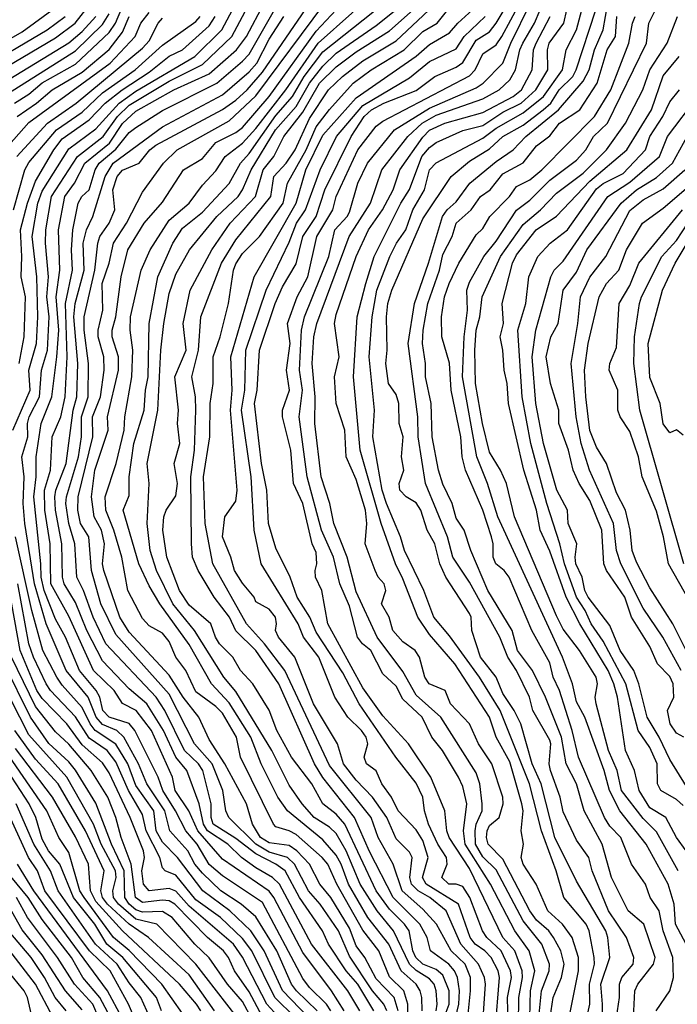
# Model space of a CAD drawing. Header units: metres. Extents: x -51132 to -49532, y -231222 to -229437.
# Tile 128 of 256: x -50668 to -50619, y -230732 to -230659. Entities that reach past the tile are written whole.
import ezdxf

# ---------------------------------------------------------------- set-up
doc = ezdxf.new("R2010")
doc.units = ezdxf.units.M
for name, color, linetype in [('CONTOUR_HALF', 8, 'Continuous'), ('CONTOUR_INDEX', 1, 'Continuous'), ('CONTOUR_INTER', 3, 'Continuous')]:
    doc.layers.add(name, color=color, linetype=linetype)

msp = doc.modelspace()

# ---------------------------------------------------------------- linework, layer by layer
at = {"layer": 'CONTOUR_HALF'}
for points, elevation in [([(-50645.507, -230732.759), (-50647.053, -230731.259), (-50647.417, -230730.759), (-50648.525, -230728.259), (-50650.08, -230725.702), (-50651.184, -230724.759), (-50652.709, -230723.759), (-50654.08, -230722.449), (-50654.653, -230721.759), (-50655.184, -230720.759), (-50656.521, -230719.259), (-50656.891, -230717.759), (-50658.239, -230715.759), (-50658.876, -230714.259), (-50659.968, -230712.259), (-50660.495, -230711.759), (-50661.58, -230711.314), (-50662.042, -230710.759), (-50662.636, -230709.259), (-50664.284, -230707.259), (-50665.8, -230703.759), (-50666.674, -230700.759), (-50667.382, -230696.259), (-50667.503, -230694.759), (-50667.431, -230692.759), (-50667.618, -230691.259), (-50667.152, -230689.759), (-50667.194, -230688.759), (-50667.066, -230688.259), (-50666.283, -230686.759), (-50666.13, -230684.759), (-50665.696, -230683.259), (-50665.561, -230680.759), (-50665.745, -230679.259), (-50665.609, -230677.759), (-50665.847, -230675.259), (-50665.811, -230674.259), (-50665.377, -230671.759), (-50663.454, -230668.759), (-50661.522, -230667.259), (-50660.44, -230665.759), (-50659.58, -230664.921), (-50656.58, -230663.116), (-50654.08, -230661.863), (-50651.876, -230659.759), (-50650.281, -230656.759)], 36.5), ([(-50626.832, -230734.259), (-50625.936, -230729.759), (-50625.936, -230728.759), (-50626.412, -230727.259), (-50627.116, -230726.259), (-50628.222, -230725.259), (-50629.099, -230723.259), (-50630.073, -230721.759), (-50630.223, -230721.259), (-50630.04, -230720.259), (-50630.207, -230719.259), (-50630.062, -230717.759), (-50630.158, -230717.259), (-50631.08, -230714.11), (-50632.091, -230712.259), (-50632.58, -230710.747), (-50635.184, -230706.759), (-50637.08, -230704.56), (-50637.962, -230703.259), (-50639.08, -230700.381), (-50639.641, -230699.259), (-50640.708, -230696.259), (-50642.264, -230690.759), (-50642.771, -230685.259), (-50642.497, -230680.759), (-50641.863, -230678.259), (-50641.224, -230676.259), (-50639.222, -230672.259), (-50638.58, -230671.224), (-50637.654, -230668.759), (-50637.08, -230668.081), (-50636.58, -230667.709), (-50634.58, -230666.815), (-50633.08, -230666.433), (-50631.58, -230665.444), (-50630.212, -230664.759), (-50629.122, -230663.759), (-50628.217, -230662.259), (-50628.252, -230660.759), (-50628.133, -230660.259), (-50627.017, -230658.759), (-50626.578, -230656.759)], 46.5), ([(-50671.08, -230661.41), (-50667.58, -230659.412), (-50665.08, -230657.601)], 30.5), ([(-50670.017, -230662.759), (-50665.08, -230659.88), (-50663.606, -230658.759), (-50662.441, -230657.259)], 31.5), ([(-50641.24, -230732.759), (-50642.456, -230730.759), (-50643.323, -230729.759), (-50644.65, -230727.759), (-50645.09, -230726.759), (-50646.813, -230724.259), (-50647.889, -230722.259), (-50648.58, -230721.766), (-50650.08, -230721.003), (-50651.58, -230719.845), (-50653.285, -230718.759), (-50653.431, -230718.259), (-50653.44, -230717.259), (-50654.048, -230714.759), (-50654.384, -230714.259), (-50655.424, -230713.259), (-50656.902, -230710.259), (-50657.544, -230709.259), (-50661.329, -230705.259), (-50662.281, -230703.259), (-50662.996, -230701.259), (-50663.493, -230700.259), (-50663.653, -230697.759), (-50664.1, -230696.259), (-50664.321, -230694.759), (-50664.271, -230694.259), (-50663.374, -230691.259), (-50663.145, -230689.759), (-50663.132, -230688.259), (-50662.635, -230686.759), (-50662.627, -230684.259), (-50662.941, -230681.759), (-50662.953, -230680.759), (-50662.134, -230677.259), (-50661.916, -230675.259), (-50661.767, -230674.759), (-50661.065, -230673.759), (-50660.655, -230672.759), (-50660.79, -230671.259), (-50660.48, -230670.259), (-50660.08, -230669.79), (-50658.829, -230669.259), (-50658.022, -230668.259), (-50657.58, -230667.896), (-50652.58, -230665.234), (-50651.58, -230664.534), (-50650.745, -230663.759), (-50649.58, -230662.439), (-50646.051, -230657.259)], 38.5), ([(-50637.635, -230732.759), (-50637.65, -230731.759), (-50637.773, -230731.259), (-50638.093, -230730.759), (-50639.198, -230729.759), (-50640.138, -230727.759), (-50641.711, -230725.759), (-50643.141, -230723.259), (-50643.696, -230721.759), (-50644.08, -230721.104), (-50645.08, -230719.946), (-50647.72, -230717.759), (-50648.451, -230716.759), (-50649.699, -230714.259), (-50650.473, -230712.259), (-50652.08, -230709.683), (-50653.416, -230708.259), (-50655.08, -230705.317), (-50657.279, -230702.259), (-50658.08, -230700.92), (-50658.861, -230699.259), (-50660.012, -230695.259), (-50659.58, -230694.151), (-50659.563, -230692.759), (-50659.23, -230690.259), (-50658.448, -230687.759), (-50658.353, -230686.259), (-50658.153, -230685.259), (-50658.063, -230681.259), (-50657.435, -230677.759), (-50656.308, -230675.259), (-50655.58, -230674.125), (-50654.08, -230672.924), (-50652.08, -230670.774), (-50651.233, -230669.259), (-50650.58, -230668.537), (-50648.58, -230665.691), (-50647.344, -230664.259), (-50646.463, -230662.759), (-50645.08, -230660.922), (-50640.488, -230657.259)], 40.5), ([(-50630.416, -230733.759), (-50630.398, -230731.759), (-50630.115, -230730.259), (-50630.156, -230729.759), (-50630.694, -230728.259), (-50631.604, -230727.259), (-50634.08, -230722.098), (-50635.608, -230719.759), (-50635.783, -230719.259), (-50635.939, -230717.759), (-50636.977, -230715.259), (-50638.649, -230712.759), (-50640.58, -230710.66), (-50642.08, -230708.549), (-50644.7, -230703.759), (-50645.157, -230701.259), (-50645.625, -230700.259), (-50645.656, -230699.759), (-50645.509, -230699.259), (-50645.58, -230698.426), (-50645.88, -230697.759), (-50646.569, -230694.759), (-50647.263, -230693.259), (-50647.463, -230690.759), (-50648.092, -230688.259), (-50648.093, -230687.759), (-50647.57, -230686.259), (-50647.779, -230684.759), (-50647.517, -230682.759), (-50647.72, -230681.259), (-50646.988, -230679.259), (-50646.199, -230677.759), (-50645.523, -230674.759), (-50644.314, -230672.759), (-50644.084, -230671.759), (-50642.461, -230668.259), (-50641.08, -230666.473), (-50640.58, -230666.098), (-50634.08, -230662.716), (-50633.672, -230662.259), (-50633.08, -230661.074), (-50632.08, -230660.4), (-50631.658, -230659.759), (-50630.329, -230657.259)], 44.5), ([(-50617.853, -230727.759), (-50618.66, -230726.259), (-50618.753, -230724.759), (-50619.22, -230723.259), (-50620.871, -230720.259), (-50622.84, -230717.759), (-50623.595, -230716.259), (-50623.994, -230714.759), (-50625.451, -230710.759), (-50626.08, -230709.599), (-50626.383, -230708.259), (-50627.125, -230706.259), (-50631.96, -230695.759), (-50632.738, -230693.259), (-50633.534, -230691.259), (-50634.61, -230685.259), (-50634.476, -230682.259), (-50634.231, -230680.259), (-50634.283, -230678.759), (-50634.08, -230678.175), (-50633.013, -230676.259), (-50632.08, -230675.099), (-50630.58, -230672.779), (-50629.58, -230672.037), (-50628.08, -230670.539), (-50626.08, -230669.043), (-50625.377, -230668.259), (-50624.809, -230667.259), (-50623.755, -230666.259), (-50620.841, -230660.259), (-50620.651, -230658.759), (-50619.904, -230657.259)], 49.5), ([(-50669.08, -230664.314), (-50663.58, -230660.844), (-50661.58, -230658.88), (-50661.08, -230658.077)], 32.5), ([(-50667.977, -230668.759), (-50665.689, -230666.259), (-50663.553, -230664.759), (-50658.58, -230660.646), (-50658.08, -230660.09), (-50657.411, -230658.759), (-50657.08, -230658.406)], 34.5), ([(-50667.96, -230665.759), (-50666.501, -230664.759), (-50665.34, -230663.759), (-50663.08, -230662.442), (-50661.08, -230660.75), (-50660.08, -230659.448), (-50659.566, -230658.259)], 33.5), ([(-50667.818, -230684.259), (-50667.426, -230682.259), (-50667.326, -230679.259), (-50667.67, -230677.759), (-50667.598, -230676.259), (-50667.707, -230674.259), (-50667.186, -230672.259), (-50666.58, -230670.61), (-50665.215, -230668.259), (-50664.58, -230667.441), (-50662.58, -230666.005), (-50661.363, -230664.759), (-50660.108, -230663.759), (-50658.08, -230662.443), (-50656.58, -230661.25), (-50655.577, -230660.759), (-50653.58, -230658.968), (-50653.14, -230658.259)], 35.5), ([(-50643.462, -230732.759), (-50644.429, -230731.259), (-50646.58, -230728.387), (-50648.734, -230724.259), (-50649.08, -230723.797), (-50652.58, -230721.379), (-50654.43, -230719.259), (-50655.105, -230717.759), (-50656.129, -230716.259), (-50656.319, -230715.259), (-50657.898, -230711.759), (-50659.056, -230710.259), (-50660.08, -230709.725), (-50660.708, -230708.759), (-50662.253, -230707.259), (-50664.08, -230703.186), (-50665.437, -230700.759), (-50665.491, -230697.759), (-50665.882, -230695.259), (-50665.918, -230693.759), (-50665.471, -230692.259), (-50665.339, -230689.759), (-50664.68, -230688.259), (-50664.374, -230686.759), (-50664.211, -230683.759), (-50664.341, -230679.759), (-50663.819, -230677.259), (-50663.883, -230675.759), (-50663.784, -230674.259), (-50663.396, -230672.259), (-50663.115, -230671.759), (-50662.58, -230671.242), (-50662.129, -230669.759), (-50661.819, -230669.259), (-50660.58, -230668.215), (-50659.58, -230666.951), (-50659.08, -230666.592), (-50657.08, -230665.302), (-50653.008, -230663.259), (-50651.08, -230661.617), (-50650.58, -230661.084), (-50648.683, -230657.759)], 37.5), ([(-50639.437, -230732.759), (-50639.724, -230731.759), (-50641.08, -230730.343), (-50641.918, -230728.759), (-50642.58, -230727.887), (-50643.08, -230726.555), (-50644.474, -230724.259), (-50645.302, -230723.259), (-50646.062, -230721.759), (-50647.027, -230720.759), (-50647.58, -230720.367), (-50649.08, -230720.178), (-50649.74, -230719.759), (-50650.326, -230718.759), (-50650.792, -230717.259), (-50652.407, -230714.259), (-50653.58, -230712.431), (-50654.346, -230710.759), (-50655.519, -230709.259), (-50656.58, -230707.615), (-50659.58, -230704.398), (-50660.277, -230703.259), (-50661.482, -230699.759), (-50661.571, -230699.259), (-50661.421, -230697.759), (-50661.652, -230696.759), (-50662.195, -230695.759), (-50662.391, -230694.259), (-50662.133, -230692.259), (-50661.155, -230689.259), (-50661.186, -230688.259), (-50660.36, -230684.759), (-50660.362, -230683.759), (-50660.855, -230682.259), (-50660.849, -230681.759), (-50660.583, -230680.759), (-50660.166, -230677.759), (-50659.681, -230675.759), (-50658.445, -230673.759), (-50657.08, -230672.183), (-50655.499, -230669.759), (-50654.08, -230668.908), (-50653.08, -230667.714), (-50651.58, -230666.966), (-50651.08, -230666.575), (-50649.088, -230664.259), (-50645.58, -230659.378), (-50644.08, -230657.759)], 39.5), ([(-50636.352, -230734.259), (-50635.623, -230732.259), (-50635.622, -230731.259), (-50636.08, -230730.087), (-50636.58, -230729.664), (-50637.58, -230729.246), (-50638.108, -230728.759), (-50638.322, -230728.259), (-50638.603, -230726.759), (-50638.953, -230726.259), (-50640.08, -230725.149), (-50641.087, -230723.759), (-50643.429, -230718.759), (-50644.08, -230718.033), (-50645.08, -230717.253), (-50645.896, -230715.759), (-50647.405, -230713.759), (-50648.504, -230711.759), (-50649.08, -230710.236), (-50650.317, -230708.259), (-50651.23, -230707.259), (-50651.816, -230706.259), (-50652.811, -230705.259), (-50653.118, -230704.759), (-50653.456, -230703.759), (-50655.08, -230702.362), (-50655.8, -230701.259), (-50656.751, -230698.759), (-50657.045, -230696.759), (-50656.971, -230695.759), (-50656.804, -230695.259), (-50656.08, -230694.178), (-50655.965, -230693.259), (-50656.204, -230691.759), (-50655.775, -230690.259), (-50655.965, -230688.759), (-50655.872, -230687.759), (-50656.147, -230685.259), (-50655.295, -230683.259), (-50655.521, -230681.259), (-50654.995, -230678.759), (-50653.373, -230675.759), (-50652.007, -230673.759), (-50650.116, -230671.759), (-50649.551, -230669.759), (-50648.728, -230668.759), (-50647.98, -230667.259), (-50646.58, -230665.44), (-50645.308, -230663.259), (-50644.08, -230662.046), (-50642.58, -230660.923), (-50640.08, -230659.354), (-50638.316, -230657.759)], 41.5), ([(-50634.355, -230734.759), (-50634.005, -230731.259), (-50634.016, -230730.259), (-50634.414, -230729.259), (-50635.452, -230728.259), (-50636.559, -230726.259), (-50637.58, -230725.148), (-50639.118, -230723.759), (-50639.816, -230721.759), (-50640.915, -230719.759), (-50641.439, -230718.259), (-50644.58, -230714.379), (-50647.907, -230707.259), (-50649.43, -230705.259), (-50650.778, -230703.759), (-50653.306, -230699.259), (-50653.882, -230696.259), (-50654.017, -230692.759), (-50653.529, -230689.759), (-50653.503, -230687.259), (-50653.281, -230685.759), (-50653.294, -230683.759), (-50652.77, -230682.259), (-50652.142, -230679.759), (-50651.75, -230677.259), (-50651.58, -230676.797), (-50651.08, -230676.021), (-50649.809, -230674.759), (-50648.029, -230672.259), (-50647.72, -230670.759), (-50646.316, -230668.259), (-50645.58, -230666.545), (-50644.58, -230665.226), (-50642.804, -230663.259), (-50641.449, -230662.259), (-50638.981, -230660.759), (-50637.58, -230659.406), (-50636.498, -230658.759), (-50635.709, -230657.759)], 42.5), ([(-50632.169, -230734.259), (-50631.835, -230730.259), (-50631.95, -230729.759), (-50632.462, -230728.759), (-50632.929, -230728.259), (-50633.663, -230727.759), (-50634.043, -230727.259), (-50634.916, -230724.759), (-50637.335, -230723.259), (-50637.615, -230722.759), (-50637.181, -230721.259), (-50637.58, -230719.983), (-50638.08, -230719.202), (-50639.44, -230717.759), (-50639.937, -230716.759), (-50640.65, -230715.759), (-50641.08, -230714.765), (-50641.81, -230714.259), (-50641.966, -230713.759), (-50641.698, -230712.759), (-50641.838, -230712.259), (-50642.177, -230711.759), (-50643.197, -230710.759), (-50644.172, -230709.259), (-50645.367, -230706.259), (-50646.514, -230704.759), (-50646.923, -230703.759), (-50649.695, -230699.259), (-50650.218, -230696.759), (-50650.445, -230692.759), (-50651.17, -230687.759), (-50650.919, -230686.259), (-50650.847, -230683.259), (-50649.31, -230678.759), (-50647.58, -230675.17), (-50647.032, -230673.759), (-50646.376, -230672.759), (-50645.261, -230669.759), (-50644.04, -230667.259), (-50642.08, -230664.928), (-50638.58, -230662.869), (-50637.08, -230661.648), (-50635.08, -230660.698), (-50634.481, -230659.759), (-50632.917, -230658.259)], 43.5), ([(-50628.888, -230733.259), (-50628.7, -230731.259), (-50628.117, -230729.759), (-50628.102, -230729.259), (-50628.676, -230727.759), (-50630.08, -230726), (-50632.08, -230722.201), (-50633.08, -230721.209), (-50633.628, -230720.259), (-50633.663, -230719.259), (-50633.577, -230718.759), (-50633.152, -230717.759), (-50633.13, -230717.259), (-50633.324, -230715.759), (-50633.58, -230714.917), (-50636.232, -230710.759), (-50638.08, -230709.109), (-50639.08, -230707.333), (-50641.008, -230704.759), (-50642.58, -230701.36), (-50643.237, -230698.759), (-50644.244, -230696.259), (-50644.553, -230694.759), (-50645.184, -230692.759), (-50645.664, -230688.759), (-50645.652, -230686.759), (-50645.871, -230684.259), (-50645.745, -230682.259), (-50645.513, -230681.259), (-50643.087, -230674.759), (-50641.492, -230672.259), (-50640.656, -230669.759), (-50638.716, -230667.259), (-50637.62, -230666.259), (-50636.58, -230665.649), (-50633.08, -230664.443), (-50631.875, -230663.759), (-50631.08, -230663.008), (-50630.631, -230662.259), (-50630.318, -230660.759), (-50630.1, -230660.259), (-50629.216, -230658.759), (-50628.786, -230657.759)], 45.5), ([(-50624.001, -230738.259), (-50624.127, -230732.259), (-50624.262, -230730.759), (-50623.568, -230728.759), (-50623.728, -230727.259), (-50623.89, -230726.759), (-50626.08, -230723.041), (-50627.697, -230719.759), (-50628.732, -230715.759), (-50629.393, -230714.259), (-50630.255, -230711.259), (-50630.736, -230710.259), (-50631.58, -230708.986), (-50632.081, -230707.759), (-50633.265, -230706.259), (-50633.922, -230704.259), (-50633.96, -230703.259), (-50634.08, -230702.979), (-50635.849, -230700.259), (-50636.313, -230699.259), (-50636.692, -230697.759), (-50637.27, -230696.759), (-50637.724, -230695.259), (-50638.08, -230694.71), (-50638.828, -230694.259), (-50639.307, -230693.759), (-50639.354, -230693.259), (-50639.001, -230692.259), (-50639.181, -230691.259), (-50639.063, -230689.759), (-50639.35, -230688.759), (-50639.37, -230687.259), (-50639.58, -230686.577), (-50640.15, -230685.759), (-50640.357, -230684.259), (-50640.245, -230683.259), (-50640.314, -230680.759), (-50640.195, -230679.759), (-50639.896, -230678.759), (-50637.58, -230673.435), (-50635.453, -230670.259), (-50634.08, -230669.098), (-50632.58, -230668.174), (-50631.58, -230667.256), (-50630.08, -230666.399), (-50628.565, -230665.259), (-50627.998, -230664.759), (-50627.374, -230663.759), (-50626.357, -230662.759), (-50626.092, -230662.259), (-50624.632, -230657.759)], 47.5), ([(-50621.849, -230734.259), (-50621.72, -230731.259), (-50621.482, -230730.759), (-50620.309, -230729.259), (-50620.182, -230728.759), (-50621.024, -230726.259), (-50622.217, -230725.259), (-50623.459, -230722.759), (-50624.153, -230720.259), (-50625.504, -230717.759), (-50626.064, -230715.759), (-50626.849, -230714.259), (-50627.189, -230712.259), (-50628.387, -230709.259), (-50629.37, -230707.259), (-50630.497, -230705.759), (-50630.897, -230704.259), (-50632.724, -230701.259), (-50633.989, -230698.259), (-50634.479, -230696.759), (-50635.08, -230695.856), (-50635.381, -230694.759), (-50636.08, -230693.303), (-50636.419, -230692.259), (-50636.88, -230689.759), (-50636.955, -230687.259), (-50637.371, -230685.259), (-50637.375, -230684.259), (-50637.614, -230682.759), (-50637.569, -230681.759), (-50637.207, -230679.759), (-50636.339, -230677.259), (-50636.08, -230676.103), (-50635.395, -230674.759), (-50635.09, -230673.759), (-50633.962, -230672.759), (-50633.267, -230671.759), (-50632.545, -230671.259), (-50631.58, -230670.06), (-50630.08, -230669.238), (-50629.08, -230667.949), (-50628.08, -230667.205), (-50627.338, -230666.259), (-50625.833, -230665.259), (-50624.52, -230663.259), (-50623.767, -230660.759), (-50623.144, -230659.759), (-50623.066, -230658.259)], 48.5), ([(-50617.874, -230720.759), (-50618.578, -230719.759), (-50619.384, -230718.259), (-50620.58, -230717.541), (-50621.376, -230716.259), (-50621.737, -230714.759), (-50622.397, -230713.259), (-50622.995, -230709.259), (-50623.269, -230708.259), (-50623.7, -230707.259), (-50625.823, -230703.759), (-50626.841, -230701.759), (-50628.08, -230698.31), (-50628.793, -230696.759), (-50629.083, -230695.259), (-50630.02, -230692.259), (-50631.173, -230687.259), (-50631.264, -230685.759), (-50631.498, -230684.759), (-50631.592, -230683.259), (-50631.795, -230682.259), (-50631.552, -230681.259), (-50631.644, -230679.759), (-50630.88, -230676.759), (-50630.58, -230676.121), (-50629.101, -230674.259), (-50627.58, -230673.228), (-50625.08, -230670.609), (-50622.304, -230668.259), (-50620.464, -230665.259), (-50619.58, -230662.712), (-50618.399, -230661.259)], 50.5), ([(-50616.58, -230717.964), (-50619.08, -230713.925), (-50619.878, -230712.259), (-50620.79, -230710.759), (-50621.411, -230708.259), (-50621.789, -230707.259), (-50622.805, -230705.759), (-50623.58, -230703.899), (-50625.209, -230701.759), (-50625.464, -230701.259), (-50625.663, -230700.259), (-50626.115, -230699.259), (-50626.179, -230698.759), (-50626.057, -230697.759), (-50626.712, -230696.259), (-50626.738, -230695.259), (-50627.537, -230693.759), (-50628.556, -230690.259), (-50629.111, -230687.259), (-50629.397, -230683.759), (-50629.124, -230681.759), (-50627.991, -230677.759), (-50627.736, -230677.259), (-50627.08, -230676.602), (-50623.733, -230671.759), (-50622.08, -230670.672), (-50619.853, -230668.759), (-50619.272, -230667.259), (-50616.997, -230664.259)], 51.5), ([(-50618.246, -230707.259), (-50619.599, -230704.759), (-50621.08, -230702.581), (-50622.768, -230699.259), (-50623.076, -230698.259), (-50623.295, -230696.259), (-50625.09, -230692.259), (-50625.714, -230690.259), (-50626.097, -230688.259), (-50626.466, -230684.259), (-50625.966, -230681.259), (-50625.777, -230679.259), (-50625.08, -230677.789), (-50623.868, -230676.259), (-50622.08, -230672.813), (-50621.08, -230672.009), (-50619.58, -230671.188), (-50617.969, -230669.759)], 52.5), ([(-50617.58, -230702.084), (-50619.182, -230699.259), (-50619.554, -230697.259), (-50620.08, -230695.336), (-50621.168, -230692.759), (-50621.431, -230691.259), (-50622.08, -230689.346), (-50622.797, -230688.259), (-50622.99, -230687.759), (-50622.971, -230686.259), (-50623.639, -230684.759), (-50623.576, -230684.259), (-50623.08, -230683.055), (-50622.887, -230679.759), (-50622.08, -230678.43), (-50621.398, -230676.759), (-50618.126, -230672.759)], 53.5), ([(-50618.08, -230689.619), (-50618.58, -230689.225), (-50619.08, -230689.445), (-50619.58, -230688.778), (-50619.809, -230687.259), (-50620.58, -230685.315), (-50620.708, -230682.759), (-50619.632, -230678.759), (-50618.675, -230676.759), (-50617.196, -230674.259)], 54.5), ([(-50647.13, -230733.259), (-50648.66, -230731.759), (-50650.397, -230728.259), (-50651.08, -230727.335), (-50652.731, -230725.759), (-50654.58, -230724.449), (-50656.08, -230722.578), (-50656.883, -230722.259), (-50657.08, -230722.037), (-50657.274, -230721.259), (-50658.291, -230719.259), (-50658.58, -230718.036), (-50659.63, -230716.259), (-50660.58, -230714.094), (-50661.219, -230713.259), (-50662.58, -230712.329), (-50663.58, -230710.738), (-50665.471, -230708.759), (-50665.782, -230708.259), (-50666.736, -230706.259), (-50667.081, -230705.259), (-50667.911, -230700.759)], 35.5), ([(-50649.58, -230733.207), (-50650.58, -230731.323), (-50651.688, -230729.759), (-50652.125, -230728.759), (-50652.518, -230728.259), (-50653.71, -230727.259), (-50656.164, -230724.759), (-50656.58, -230724.507), (-50657.08, -230724.471), (-50658.58, -230724.637), (-50659.092, -230724.259), (-50659.429, -230721.759), (-50660.178, -230719.759), (-50660.559, -230718.259), (-50661.179, -230716.759), (-50662.407, -230714.759), (-50664.08, -230712.778), (-50665.08, -230711.849), (-50666.58, -230709.965), (-50668.378, -230706.259)], 34.5), ([(-50651.498, -230733.259), (-50654.577, -230729.259), (-50657.506, -230726.259), (-50659.08, -230725.885), (-50660.363, -230724.759), (-50660.755, -230724.259), (-50660.79, -230723.759), (-50660.536, -230722.759), (-50660.588, -230722.259), (-50661.668, -230720.259), (-50662.249, -230718.759), (-50664.233, -230715.259), (-50667.08, -230712.086), (-50669.08, -230708.164)], 33.5), ([(-50654.213, -230732.759), (-50654.543, -230732.259), (-50655.812, -230730.759), (-50660.08, -230726.759), (-50662.08, -230724.553), (-50662.464, -230723.759), (-50662.622, -230721.759), (-50663.58, -230719.726), (-50665.307, -230716.759), (-50668.08, -230713.1)], 32.5), ([(-50657.15, -230732.759), (-50657.527, -230731.759), (-50660.037, -230728.759), (-50661.24, -230727.759), (-50662.156, -230726.259), (-50663.733, -230724.259), (-50664.763, -230721.759), (-50665.609, -230720.759), (-50666.08, -230719.898), (-50666.571, -230718.259), (-50667.051, -230717.259), (-50669.003, -230714.259)], 31.5), ([(-50658.538, -230734.759), (-50659.62, -230732.259), (-50661, -230729.759), (-50662.536, -230728.259), (-50665.895, -230723.759), (-50666.44, -230722.259), (-50667.102, -230721.259), (-50668.58, -230718.04)], 30.5), ([(-50660.974, -230733.259), (-50661.771, -230731.759), (-50663.037, -230730.259), (-50663.903, -230728.759), (-50666.08, -230725.918), (-50667.145, -230724.259), (-50668.781, -230722.259)], 29.5), ([(-50663.08, -230732.672), (-50664.34, -230731.259), (-50666.08, -230728.552), (-50667.58, -230726.691), (-50668.58, -230724.905)], 28.5), ([(-50665.275, -230733.259), (-50666.598, -230730.759), (-50669.08, -230727.507)], 27.5)]:
    msp.add_lwpolyline(points, dxfattribs=dict(at, elevation=elevation))
at = {"layer": 'CONTOUR_INDEX'}
for points, elevation in [([(-50638.699, -230733.259), (-50638.716, -230732.259), (-50639.004, -230731.259), (-50640.08, -230730.195), (-50640.874, -230728.259), (-50642.08, -230726.699), (-50644.027, -230723.259), (-50644.699, -230721.759), (-50645.118, -230721.259), (-50647.08, -230719.549), (-50647.58, -230719.264), (-50648.58, -230718.965), (-50648.754, -230718.759), (-50651.234, -230713.759), (-50651.528, -230712.259), (-50652.58, -230710.465), (-50653.08, -230709.948), (-50654.58, -230708.852), (-50655.32, -230707.259), (-50656.076, -230706.259), (-50656.58, -230705.094), (-50657.08, -230704.46), (-50658.08, -230703.901), (-50658.58, -230703.358), (-50659.685, -230701.259), (-50660.112, -230698.759), (-50660.717, -230696.759), (-50661.328, -230695.259), (-50661.359, -230694.259), (-50660.535, -230691.759), (-50659.949, -230689.259), (-50659.904, -230688.259), (-50659.377, -230685.259), (-50659.31, -230683.259), (-50659.508, -230681.759), (-50659.471, -230680.759), (-50658.682, -230677.259), (-50658.001, -230675.759), (-50656.58, -230673.524), (-50655.08, -230672.255), (-50654.08, -230670.893), (-50653.08, -230669.833), (-50652.396, -230668.759), (-50651.08, -230667.765), (-50650.08, -230666.649), (-50647.847, -230663.759), (-50645.425, -230660.259), (-50640.37, -230655.759)], 40), ([(-50629.576, -230733.259), (-50629.512, -230731.259), (-50629.199, -230729.759), (-50629.612, -230728.259), (-50630.688, -230726.759), (-50632.516, -230723.259), (-50634.421, -230720.259), (-50634.532, -230719.259), (-50634.287, -230717.259), (-50634.58, -230715.957), (-50634.906, -230715.259), (-50636.1, -230713.259), (-50636.9, -230712.259), (-50637.635, -230710.759), (-50639.08, -230709.404), (-50639.58, -230708.426), (-50640.58, -230707.507), (-50641.485, -230705.759), (-50642.096, -230705.259), (-50642.467, -230704.759), (-50643.08, -230702.434), (-50643.806, -230700.759), (-50644.269, -230698.759), (-50645.175, -230696.759), (-50646.242, -230692.759), (-50646.851, -230688.259), (-50646.594, -230686.259), (-50646.809, -230684.759), (-50646.678, -230681.759), (-50646.432, -230680.759), (-50644.632, -230676.259), (-50644.164, -230674.259), (-50643.239, -230673.259), (-50643.08, -230672.936), (-50642.445, -230670.759), (-50641.736, -230669.259), (-50639.692, -230666.759), (-50637.08, -230665.137), (-50633.58, -230663.622), (-50633.073, -230663.259), (-50631.583, -230661.759), (-50630.985, -230660.259), (-50629.513, -230657.259)], 45), ([(-50668.239, -230672.759), (-50667.384, -230669.759), (-50667.08, -230669.215), (-50665.013, -230666.759), (-50663.08, -230665.428), (-50661.58, -230663.993), (-50659.127, -230662.259), (-50657.08, -230660.428), (-50654.58, -230658.64), (-50654.249, -230658.259)], 35), ([(-50618.46, -230722.259), (-50620.08, -230719.338), (-50621.08, -230718.336), (-50622.702, -230716.259), (-50623.023, -230714.759), (-50623.68, -230713.259), (-50624.597, -230709.759), (-50624.685, -230709.259), (-50624.493, -230708.259), (-50624.606, -230707.759), (-50625.861, -230705.759), (-50627.08, -230704.165), (-50627.58, -230703.166), (-50630.721, -230695.759), (-50631.324, -230693.259), (-50631.764, -230692.259), (-50632.58, -230690.905), (-50633.116, -230688.759), (-50633.644, -230685.759), (-50633.7, -230683.259), (-50633.584, -230681.759), (-50633.321, -230680.759), (-50633.141, -230679.259), (-50631.777, -230676.259), (-50630.08, -230673.853), (-50628.76, -230672.759), (-50627.58, -230671.509), (-50625.58, -230670.017), (-50623.84, -230668.259), (-50622.404, -230666.259), (-50621.12, -230663.759), (-50620.577, -230662.259), (-50619.294, -230660.259), (-50618.525, -230658.259)], 50), ([(-50647.895, -230733.759), (-50649.266, -230732.259), (-50651.08, -230728.729), (-50651.772, -230727.759), (-50655.08, -230724.917), (-50656.08, -230723.779), (-50656.58, -230723.595), (-50658.08, -230723.752), (-50658.502, -230723.259), (-50658.628, -230722.259), (-50658.436, -230721.259), (-50658.503, -230720.759), (-50659.494, -230718.259), (-50661.08, -230714.928), (-50661.58, -230714.164), (-50663.08, -230712.82), (-50664.238, -230711.259), (-50666.08, -230709.363), (-50666.48, -230708.759), (-50667.747, -230705.759), (-50668.58, -230701.04)], 35), ([(-50660.129, -230733.259), (-50661.206, -230731.259), (-50666.723, -230723.759), (-50667.94, -230721.759)], 30)]:
    msp.add_lwpolyline(points, dxfattribs=dict(at, elevation=elevation))
at = {"layer": 'CONTOUR_INTER'}
for points, elevation in [([(-50668.281, -230689.259), (-50666.977, -230686.259), (-50667.091, -230684.759), (-50666.504, -230682.759), (-50666.424, -230680.759), (-50666.493, -230677.759), (-50666.832, -230674.759), (-50666.406, -230672.259), (-50666.08, -230671.354), (-50664.08, -230668.186), (-50662.08, -230666.688), (-50660.31, -230664.759), (-50659.08, -230663.852), (-50654.667, -230661.259), (-50652.626, -230659.259), (-50651.047, -230656.259)], 36), ([(-50635.372, -230734.259), (-50634.877, -230732.259), (-50634.831, -230731.259), (-50634.991, -230730.259), (-50635.207, -230729.759), (-50635.644, -230729.259), (-50637.008, -230728.259), (-50637.251, -230727.259), (-50637.801, -230726.259), (-50639.804, -230724.259), (-50641.58, -230720.82), (-50642.691, -230718.259), (-50645.08, -230715.263), (-50645.703, -230714.259), (-50648.354, -230708.259), (-50650.08, -230705.77), (-50651.58, -230704.279), (-50652.072, -230703.259), (-50653.219, -230701.759), (-50654.412, -230699.759), (-50654.82, -230698.759), (-50654.907, -230697.759), (-50654.955, -230692.759), (-50654.683, -230690.759), (-50654.574, -230687.759), (-50654.614, -230686.759), (-50654.879, -230685.259), (-50654.39, -230683.259), (-50654.216, -230680.759), (-50652.662, -230676.759), (-50651.58, -230674.992), (-50648.975, -230671.759), (-50648.731, -230670.259), (-50647.815, -230669.259), (-50647.151, -230668.259), (-50646.08, -230665.91), (-50644.644, -230663.759), (-50643.592, -230662.759), (-50642.08, -230661.579), (-50639.58, -230660.098), (-50635.508, -230656.259)], 42), ([(-50623.079, -230733.259), (-50622.862, -230731.759), (-50622.867, -230730.759), (-50622.669, -230730.259), (-50621.838, -230729.259), (-50621.778, -230728.759), (-50622.326, -230727.259), (-50623.69, -230725.259), (-50624.899, -230722.259), (-50625.144, -230721.259), (-50626.08, -230719.971), (-50627.08, -230717.856), (-50627.308, -230716.759), (-50628.034, -230714.759), (-50628.115, -230714.259), (-50627.995, -230712.759), (-50628.08, -230712.478), (-50629.336, -230710.259), (-50629.604, -230709.259), (-50630.572, -230707.259), (-50631.227, -230706.259), (-50631.808, -230704.759), (-50634.08, -230700.641), (-50635.336, -230698.759), (-50635.727, -230697.259), (-50637.379, -230693.259), (-50637.922, -230689.759), (-50637.966, -230688.259), (-50638.67, -230682.759), (-50638.201, -230679.759), (-50637.155, -230676.759), (-50636.116, -230673.259), (-50635.759, -230672.759), (-50635.08, -230672.161), (-50634.06, -230670.759), (-50632.08, -230669.134), (-50630.806, -230668.259), (-50629.871, -230667.259), (-50627.424, -230665.259), (-50625.58, -230663.122), (-50625.138, -230662.259), (-50624.726, -230660.759), (-50624.075, -230659.259), (-50623.566, -230656.259)], 48), ([(-50668.152, -230664.759), (-50667.08, -230664.082), (-50666.08, -230663.243), (-50663.58, -230661.848), (-50661.08, -230659.479), (-50660.599, -230658.759), (-50659.58, -230656.312)], 33), ([(-50644.477, -230732.759), (-50644.803, -230732.259), (-50646.08, -230730.994), (-50646.58, -230730.335), (-50649.58, -230724.64), (-50652.58, -230722.644), (-50653.58, -230721.785), (-50654.48, -230720.259), (-50655.33, -230719.259), (-50656.097, -230717.759), (-50657.064, -230716.259), (-50657.389, -230715.259), (-50659.147, -230711.759), (-50659.58, -230711.239), (-50661.08, -230710.757), (-50661.542, -230710.259), (-50661.776, -230709.259), (-50662.035, -230708.759), (-50663.3, -230707.259), (-50664.347, -230704.759), (-50665.08, -230703.426), (-50665.939, -230701.259), (-50666.166, -230700.259), (-50666.176, -230699.259), (-50666.716, -230694.259), (-50666.537, -230692.759), (-50666.529, -230691.259), (-50666.168, -230688.759), (-50665.355, -230686.759), (-50664.98, -230683.759), (-50664.851, -230681.759), (-50665.042, -230679.259), (-50664.762, -230677.259), (-50664.877, -230674.259), (-50664.399, -230671.759), (-50663.675, -230670.759), (-50662.887, -230669.259), (-50661.04, -230667.759), (-50660.08, -230666.296), (-50659.08, -230665.354), (-50656.229, -230663.759), (-50653.58, -230662.555), (-50651.545, -230660.759), (-50650.789, -230659.759), (-50649.468, -230657.259)], 37), ([(-50640.283, -230732.759), (-50640.497, -230732.259), (-50641.358, -230731.259), (-50643.08, -230728.659), (-50643.902, -230726.759), (-50645.262, -230724.759), (-50646.15, -230723.759), (-50647.194, -230721.759), (-50647.708, -230721.259), (-50649.08, -230720.855), (-50650.076, -230720.259), (-50652.106, -230718.259), (-50652.322, -230717.759), (-50652.571, -230716.259), (-50653.365, -230714.259), (-50654.688, -230712.759), (-50656.58, -230709.029), (-50660.58, -230704.555), (-50661.684, -230702.259), (-50662.398, -230699.759), (-50662.599, -230697.259), (-50663.225, -230696.259), (-50663.428, -230695.259), (-50663.385, -230694.259), (-50662.302, -230689.759), (-50662.309, -230688.259), (-50661.73, -230686.759), (-50661.435, -230684.759), (-50661.466, -230683.759), (-50661.901, -230682.259), (-50661.895, -230681.759), (-50661.538, -230680.259), (-50661.597, -230678.259), (-50661.075, -230676.759), (-50660.753, -230675.259), (-50659.783, -230673.759), (-50658.58, -230671.42), (-50657, -230669.259), (-50655.981, -230668.259), (-50652.08, -230666.093), (-50650.08, -230664.222), (-50644.929, -230657.259)], 39), ([(-50636.591, -230732.759), (-50636.497, -230732.259), (-50636.578, -230731.259), (-50636.728, -230730.759), (-50637.08, -230730.35), (-50638.08, -230729.735), (-50638.583, -230729.259), (-50639.784, -230726.759), (-50641, -230725.259), (-50642.271, -230723.259), (-50643.321, -230720.759), (-50644.08, -230719.476), (-50644.58, -230718.982), (-50645.728, -230718.259), (-50646.625, -230717.259), (-50647.58, -230715.84), (-50648.897, -230713.259), (-50651.58, -230708.827), (-50652.494, -230707.759), (-50654.691, -230704.259), (-50656.297, -230702.259), (-50657.535, -230699.759), (-50657.995, -230698.259), (-50658.22, -230696.259), (-50658.075, -230693.259), (-50658.224, -230691.759), (-50657.419, -230687.759), (-50657.195, -230683.259), (-50656.966, -230681.259), (-50656.58, -230679.027), (-50656.08, -230677.561), (-50655.05, -230675.759), (-50653.016, -230673.259), (-50651.423, -230671.759), (-50651.08, -230671.257), (-50650.427, -230669.759), (-50648.607, -230666.759), (-50647.08, -230665.022), (-50646.073, -230663.259), (-50645.08, -230661.984), (-50644.08, -230661.024), (-50641.08, -230658.942), (-50638.99, -230657.259)], 41), ([(-50633.154, -230734.759), (-50632.881, -230730.759), (-50632.959, -230730.259), (-50633.404, -230729.259), (-50634.731, -230727.759), (-50635.834, -230725.259), (-50637.06, -230724.259), (-50637.932, -230723.759), (-50638.435, -230723.259), (-50638.557, -230722.759), (-50638.382, -230721.259), (-50638.58, -230720.858), (-50639.58, -230719.871), (-50640.288, -230718.259), (-50641.352, -230716.759), (-50642.58, -230715.485), (-50643.533, -230714.259), (-50643.974, -230712.759), (-50645.765, -230709.759), (-50647.169, -230706.259), (-50648.396, -230704.759), (-50648.605, -230704.259), (-50648.53, -230703.759), (-50648.615, -230703.259), (-50649.08, -230702.674), (-50650.08, -230702.111), (-50650.205, -230701.759), (-50651.08, -230700.716), (-50651.684, -230699.759), (-50651.96, -230698.759), (-50652.593, -230697.259), (-50652.41, -230695.759), (-50651.58, -230694.584), (-50651.475, -230693.759), (-50651.978, -230687.759), (-50651.868, -230686.259), (-50651.956, -230683.759), (-50650.21, -230677.759), (-50647.061, -230672.259), (-50646.341, -230669.759), (-50645.08, -230667.169), (-50642.58, -230664.357), (-50638.08, -230661.237), (-50637.08, -230660.373), (-50635.58, -230659.497), (-50634.967, -230658.759), (-50633.58, -230657.52)], 43), ([(-50631.192, -230733.759), (-50631.242, -230731.759), (-50630.945, -230730.259), (-50631.015, -230729.759), (-50631.722, -230728.259), (-50632.781, -230727.259), (-50633.124, -230726.759), (-50634.057, -230724.259), (-50634.58, -230723.435), (-50635.08, -230723.256), (-50635.624, -230723.259), (-50636.169, -230722.759), (-50635.753, -230721.759), (-50635.818, -230721.259), (-50636.45, -230720.259), (-50637.147, -230718.759), (-50637.466, -230717.759), (-50637.577, -230716.759), (-50638.08, -230715.708), (-50639.605, -230713.759), (-50642.36, -230709.759), (-50643.58, -230707.43), (-50645.58, -230704.397), (-50646.048, -230703.259), (-50647, -230701.759), (-50647.521, -230700.259), (-50648.58, -230698.107), (-50649.133, -230696.259), (-50649.263, -230693.759), (-50649.662, -230691.759), (-50650.193, -230687.259), (-50649.977, -230686.259), (-50649.822, -230683.259), (-50648.63, -230679.759), (-50648.08, -230678.508), (-50647.08, -230676.787), (-50646.56, -230674.759), (-50645.58, -230673.247), (-50644.912, -230671.259), (-50642.959, -230667.259), (-50641.975, -230665.759), (-50641.424, -230665.259), (-50640.496, -230664.759), (-50638.08, -230663.823), (-50636.681, -230662.759), (-50635.08, -230662.064), (-50634.58, -230661.725), (-50633.58, -230660.046), (-50632.58, -230659.414), (-50632.103, -230658.759), (-50631.183, -230657.259)], 44), ([(-50670.816, -230662.259), (-50665.724, -230659.259), (-50664.361, -230658.259)], 31), ([(-50669.08, -230663.283), (-50664.08, -230660.237), (-50663.08, -230659.389), (-50662.066, -230658.259)], 32), ([(-50668.58, -230667.9), (-50667.08, -230666.206), (-50660.989, -230661.759), (-50659.119, -230659.759), (-50658.687, -230658.759), (-50658.08, -230657.961)], 34), ([(-50642.292, -230732.759), (-50643.187, -230731.259), (-50645.912, -230727.759), (-50648.311, -230723.259), (-50648.84, -230722.759), (-50650.08, -230722.051), (-50651.154, -230721.259), (-50652.196, -230720.259), (-50653.714, -230719.259), (-50654.012, -230718.759), (-50654.335, -230717.259), (-50655.243, -230714.759), (-50656.08, -230713.754), (-50656.992, -230711.759), (-50658.25, -230709.759), (-50659.58, -230708.62), (-50661.58, -230706.538), (-50662.734, -230704.259), (-50663.58, -230702.164), (-50664.452, -230700.759), (-50664.576, -230700.259), (-50664.608, -230697.759), (-50665.092, -230695.259), (-50665.147, -230694.259), (-50665.065, -230693.759), (-50664.292, -230691.759), (-50663.762, -230687.759), (-50663.498, -230686.759), (-50663.428, -230684.259), (-50663.714, -230680.759), (-50663.615, -230679.759), (-50662.943, -230677.259), (-50663.017, -230675.259), (-50662.778, -230674.259), (-50662.284, -230673.259), (-50661.362, -230670.259), (-50660.766, -230669.259), (-50657.08, -230666.534), (-50652.58, -230664.146), (-50650.58, -230662.426), (-50650.019, -230661.759), (-50649.08, -230659.962), (-50647.981, -230658.259)], 38), ([(-50628.261, -230734.759), (-50627.818, -230731.759), (-50627.193, -230730.259), (-50627.007, -230729.259), (-50627.245, -230728.259), (-50627.803, -230727.259), (-50628.154, -230726.759), (-50629.08, -230725.953), (-50629.58, -230725.265), (-50631.58, -230721.398), (-50632.685, -230720.259), (-50632.825, -230719.759), (-50632.769, -230719.259), (-50632.58, -230718.882), (-50631.866, -230718.259), (-50631.561, -230717.259), (-50631.584, -230716.759), (-50632.423, -230714.259), (-50633.426, -230712.759), (-50634.098, -230711.259), (-50635.508, -230709.759), (-50635.905, -230708.759), (-50637.117, -230708.259), (-50637.431, -230707.759), (-50637.833, -230706.259), (-50638.156, -230705.759), (-50639.08, -230705.122), (-50639.834, -230704.259), (-50640.104, -230703.259), (-50640.666, -230702.259), (-50640.353, -230701.259), (-50640.488, -230700.759), (-50640.929, -230700.259), (-50641.156, -230699.759), (-50641.898, -230697.759), (-50641.764, -230696.259), (-50641.879, -230695.259), (-50642.58, -230692.964), (-50643.326, -230691.259), (-50643.431, -230689.259), (-50644.068, -230687.259), (-50644.195, -230685.259), (-50643.846, -230683.759), (-50644.202, -230681.259), (-50644.08, -230680.597), (-50642.565, -230676.259), (-50641.65, -230674.259), (-50640.606, -230672.759), (-50639.812, -230671.259), (-50639.3, -230669.759), (-50637.58, -230667.299), (-50637.08, -230666.778), (-50635.943, -230666.259), (-50633.08, -230665.47), (-50630.813, -230664.259), (-50630.203, -230663.759), (-50629.391, -230662.259), (-50629.285, -230660.759), (-50629.107, -230660.259), (-50628.041, -230658.259)], 46), ([(-50625.619, -230734.759), (-50625.074, -230732.259), (-50625.105, -230730.759), (-50624.739, -230729.259), (-50624.742, -230728.759), (-50625.123, -230726.759), (-50625.349, -230726.259), (-50627.027, -230724.259), (-50627.591, -230722.259), (-50628.701, -230719.259), (-50629.607, -230715.759), (-50631.789, -230710.259), (-50633.347, -230707.759), (-50635.58, -230704.653), (-50636.769, -230703.259), (-50637.508, -230701.259), (-50638.953, -230698.259), (-50639.246, -230697.259), (-50640.309, -230694.759), (-50640.619, -230693.759), (-50641.318, -230689.759), (-50641.206, -230687.759), (-50641.607, -230683.759), (-50641.373, -230680.759), (-50641.032, -230678.759), (-50640.053, -230676.259), (-50639.563, -230675.259), (-50638.867, -230674.259), (-50638.325, -230672.759), (-50637.452, -230671.259), (-50637.074, -230669.759), (-50636.58, -230669.233), (-50633.08, -230667.385), (-50632.08, -230666.623), (-50630.08, -230665.491), (-50628.547, -230664.259), (-50627.119, -230662.259), (-50626.845, -230660.759), (-50626.073, -230659.259), (-50625.668, -230657.759)], 47), ([(-50620.103, -230732.759), (-50619.079, -230731.259), (-50618.816, -230730.259), (-50618.867, -230728.759), (-50619.575, -230726.759), (-50619.89, -230725.259), (-50620.547, -230724.259), (-50620.906, -230723.259), (-50621.964, -230721.759), (-50622.755, -230719.759), (-50623.58, -230718.917), (-50623.976, -230718.259), (-50625.931, -230713.759), (-50626.395, -230711.759), (-50627.357, -230708.759), (-50627.827, -230707.759), (-50628.08, -230706.683), (-50629.41, -230704.259), (-50631.109, -230700.259), (-50631.493, -230699.759), (-50632.108, -230699.259), (-50632.321, -230698.759), (-50632.306, -230697.759), (-50632.435, -230697.259), (-50633.079, -230695.259), (-50634.377, -230692.259), (-50634.627, -230691.259), (-50634.731, -230689.759), (-50635.462, -230686.259), (-50635.58, -230684.241), (-50636.153, -230682.259), (-50636.183, -230680.759), (-50635.955, -230679.259), (-50635.607, -230678.259), (-50634.893, -230676.759), (-50633.58, -230674.634), (-50633.08, -230674.154), (-50632.555, -230673.259), (-50631.089, -230671.759), (-50630.58, -230670.997), (-50629.58, -230670.497), (-50628.661, -230669.759), (-50624.736, -230665.759), (-50623.514, -230663.759), (-50622.154, -230660.259), (-50621.891, -230658.759), (-50621.68, -230658.259)], 49), ([(-50618.08, -230717.377), (-50618.58, -230716.918), (-50619.76, -230716.259), (-50620.001, -230715.759), (-50620.044, -230714.259), (-50620.58, -230713.032), (-50621.463, -230711.759), (-50622.388, -230708.259), (-50624.08, -230705.052), (-50624.974, -230703.759), (-50625.43, -230702.759), (-50626.083, -230701.759), (-50626.985, -230699.259), (-50627.312, -230697.759), (-50628.301, -230694.759), (-50629.486, -230690.259), (-50630.152, -230686.759), (-50630.465, -230681.759), (-50629.858, -230679.759), (-50629.652, -230677.759), (-50628.981, -230676.259), (-50628.047, -230675.259), (-50626.756, -230674.259), (-50624.58, -230671.174), (-50624.08, -230670.774), (-50622.58, -230670.021), (-50620.912, -230668.259), (-50620.578, -230667.259), (-50619.62, -230665.759), (-50619.08, -230664.653), (-50618.356, -230663.759)], 51), ([(-50618.04, -230712.259), (-50618.58, -230711.943), (-50619.065, -230711.259), (-50619.256, -230710.259), (-50618.792, -230709.259), (-50618.842, -230708.259), (-50619.08, -230707.711), (-50620.019, -230706.759), (-50620.58, -230705.472), (-50621.949, -230703.259), (-50622.467, -230701.759), (-50623.829, -230699.759), (-50624.035, -230699.259), (-50624.171, -230696.759), (-50625.08, -230694.523), (-50625.882, -230693.259), (-50626.334, -230692.259), (-50626.679, -230690.759), (-50627.405, -230688.759), (-50627.398, -230687.759), (-50628.015, -230685.759), (-50628.352, -230683.759), (-50628.008, -230682.259), (-50627.454, -230681.259), (-50627.078, -230678.759), (-50626.08, -230677.429), (-50625.302, -230675.759), (-50622.738, -230672.259), (-50621.58, -230671.261), (-50620.08, -230670.326), (-50618.898, -230669.259), (-50617.793, -230667.259)], 52), ([(-50617.863, -230705.759), (-50618.864, -230703.759), (-50620.58, -230701.064), (-50621.58, -230699.134), (-50621.9, -230698.259), (-50622.048, -230696.759), (-50622.4, -230695.259), (-50623.08, -230693.944), (-50623.841, -230691.759), (-50624.58, -230690.528), (-50625.08, -230689.277), (-50625.378, -230686.759), (-50625.467, -230684.759), (-50625.202, -230682.759), (-50624.373, -230679.259), (-50623.827, -230678.259), (-50622.907, -230677.259), (-50622.332, -230675.759), (-50621.13, -230673.759), (-50619.58, -230672.631), (-50616.822, -230670.259)], 53), ([(-50618.046, -230699.259), (-50621.336, -230687.759), (-50621.788, -230684.259), (-50621.726, -230682.259), (-50621.348, -230679.759), (-50621.203, -230679.259), (-50619.685, -230676.259), (-50618.58, -230675.038), (-50617.749, -230673.759)], 54), ([(-50646.146, -230733.259), (-50648.08, -230731.225), (-50649.46, -230728.259), (-50650.468, -230726.759), (-50652.027, -230725.259), (-50654.048, -230723.759), (-50655.945, -230721.259), (-50657.08, -230720.108), (-50657.557, -230719.259), (-50657.725, -230717.759), (-50659.08, -230715.879), (-50659.668, -230714.259), (-50660.58, -230712.765), (-50662.108, -230711.759), (-50662.481, -230711.259), (-50663.08, -230710.028), (-50664.58, -230708.368), (-50664.98, -230707.759), (-50666.029, -230705.759), (-50666.869, -230702.759), (-50668.077, -230697.259)], 36), ([(-50649.633, -230734.759), (-50651.08, -230732.049), (-50652.211, -230730.759), (-50653.58, -230728.786), (-50654.646, -230727.759), (-50656.352, -230725.759), (-50657.08, -230725.303), (-50658.58, -230725.353), (-50659.08, -230725.198), (-50659.574, -230724.759), (-50659.901, -230724.259), (-50659.954, -230722.259), (-50660.904, -230720.259), (-50662.08, -230717.196), (-50663.58, -230714.724), (-50664.08, -230714.093), (-50665.58, -230712.72), (-50666.951, -230710.759), (-50668.94, -230706.759)], 34), ([(-50655.58, -230732.94), (-50657.125, -230730.759), (-50659.58, -230728.233), (-50660.749, -230727.259), (-50662.954, -230724.259), (-50663.255, -230723.759), (-50664.08, -230720.897), (-50664.845, -230719.759), (-50665.736, -230717.759), (-50670.08, -230711.5)], 32), ([(-50653.173, -230732.759), (-50655.08, -230730.06), (-50658.116, -230727.259), (-50659.58, -230726.257), (-50661.192, -230724.759), (-50661.569, -230724.259), (-50661.694, -230723.759), (-50661.45, -230722.259), (-50662.838, -230719.259), (-50664.9, -230715.759), (-50666.58, -230713.902), (-50668.122, -230711.759)], 33), ([(-50657.566, -230734.259), (-50658.688, -230731.759), (-50659.58, -230730.657), (-50660.46, -230729.259), (-50662.088, -230727.759), (-50664.892, -230723.759), (-50665.467, -230722.259), (-50666.714, -230720.259), (-50668.027, -230717.259)], 31), ([(-50661.867, -230733.259), (-50662.296, -230732.259), (-50663.658, -230730.759), (-50664.938, -230728.759), (-50667.178, -230725.759), (-50667.999, -230724.259)], 29), ([(-50664.296, -230732.759), (-50665.115, -230731.759), (-50665.915, -230730.259), (-50666.905, -230728.759), (-50668.58, -230726.793)], 28), ([(-50666.62, -230734.259), (-50667.182, -230731.759), (-50667.445, -230731.259), (-50668.651, -230729.759)], 27)]:
    msp.add_lwpolyline(points, dxfattribs=dict(at, elevation=elevation))

doc.saveas('drawing.dxf')
